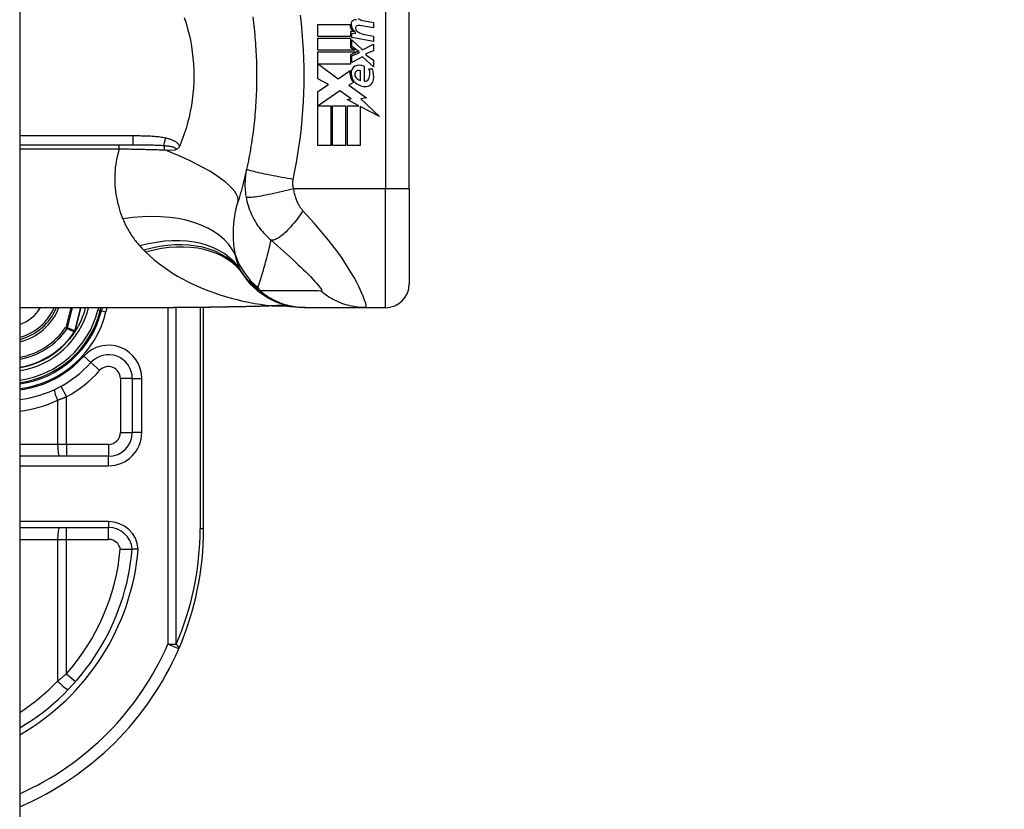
# Model space of a CAD drawing. Header units: inches. Extents: x 2 to 104, y 2 to 68.
# Tile 70 of 98: x 75.24 to 77.31, y 24.63 to 26.28. Entities that reach past the tile are written whole.
import ezdxf

# ---------------------------------------------------------------- set-up
doc = ezdxf.new("R2010")
doc.units = ezdxf.units.IN
doc.header["$LTSCALE"] = 6.250991
doc.header["$MEASUREMENT"] = 0
for name, color, linetype, lineweight in [('Dimensions(ANSI)', 7, 'Continuous', 25), ('Visible Edges(ANSI)', 7, 'Continuous', 25), ('Visible Tangent Edges(ANSI)', 7, 'Continuous', 25)]:
    doc.layers.add(name, color=color, linetype=linetype, lineweight=lineweight)
doc.styles.add('Dimension-ANSI', font='arialbd.ttf')
doc.dimstyles.new('INCH-ANSI', dxfattribs={"dimscale": 6.250991, "dimtxt": 0.12, "dimasz": 0.098425, "dimexe": 0.04, "dimexo": 0.04, "dimgap": 0.031496, "dimtad": 0, "dimtih": 1, "dimtoh": 1, "dimdec": 3, "dimrnd": 1e-08, "dimzin": 0, "dimdsep": 46, "dimtxsty": 'Dimension-ANSI', "dimcen": 0.09, "dimdle": 0.312, "dimclrd": 179, "dimclre": 179, "dimclrt": 7, "dimadec": 1, "dimazin": 0, "dimtfac": 1, "dimtdec": 3, "dimtofl": 0, "dimtmove": 0, "dimatfit": 3, "dimfxl": 1, "dimtolj": 1, "dimtzin": 4, "dimlwd": 25, "dimlwe": 25, "dimarcsym": 0})

# ---------------------------------------------------------------- blocks, each defined once
blk = doc.blocks.new('*D19')
at = {"layer": 'Defpoints', "color": 0, "linetype": 'Continuous', "transparency": 16777216}
for p in [(75.2405, 50.9806), (77.2894, 50.9806), (75.2405, 20.773)]:
    blk.add_point(p, dxfattribs=at)
at = {"layer": 'Dimensions(ANSI)', "color": 179, "linetype": 'Continuous', "lineweight": 25, "true_color": 0x262658, "transparency": 16777216}
blk.add_line((75.4905, 50.9806), (77.2894, 50.9806), dxfattribs=at)
at = {"layer": 'Dimensions(ANSI)', "color": 7, "linetype": 'Continuous', "lineweight": 25, "transparency": 16777216, "insert": (79.0533, 50.9806), "char_height": 0.75012, "attachment_point": 5, "style": 'Dimension-ANSI'}
blk.add_mtext('\\A1;23.803', dxfattribs=at)

msp = doc.modelspace()

# ---------------------------------------------------------------- linework, layer by layer
at = {"layer": 'Visible Edges(ANSI)'}
for p, q in [((75.2405, 50.7954), (75.2405, 20.9583)), ((76.0589, 25.9292), (76.0589, 26.4038)), ((75.8671, 26.274), (75.9344, 26.274)), ((75.8671, 26.2489), (75.8671, 26.274)), ((75.9841, 26.2672), (75.9549, 26.2723)), ((75.9651, 26.2817), (75.9841, 26.2784)), ((75.9841, 26.2784), (75.9841, 26.2672)), ((75.9355, 26.2593), (75.9355, 26.2489)), ((75.9407, 26.2589), (75.9355, 26.2593)), ((75.9379, 26.2563), (75.9461, 26.2556)), ((75.9379, 26.2467), (75.9379, 26.2563)), ((75.9461, 26.2556), (75.9461, 26.258)), ((75.9651, 26.253), (75.9841, 26.2497)), ((75.9841, 26.2497), (75.9841, 26.2385)), ((75.9355, 26.2489), (75.8671, 26.2489)), ((75.8671, 26.2454), (75.9355, 26.2454)), ((75.8671, 26.2202), (75.8671, 26.2454)), ((75.9355, 26.2454), (75.9355, 26.2266)), ((75.9841, 26.2385), (75.9379, 26.2467)), ((75.9379, 26.2418), (75.9604, 26.2212)), ((75.9379, 26.228), (75.9379, 26.2418)), ((75.9604, 26.2212), (75.9841, 26.2327)), ((75.9841, 26.2327), (75.9841, 26.219)), ((75.9443, 26.2202), (75.8671, 26.2202)), ((75.8671, 26.2167), (75.9505, 26.2167)), ((75.8671, 26.1601), (75.8671, 26.2167)), ((75.9355, 26.2266), (75.9443, 26.2202)), ((75.9505, 26.2167), (75.9355, 26.2103)), ((75.9355, 26.2103), (75.9355, 26.1913)), ((75.9535, 26.2167), (75.9379, 26.228)), ((75.9379, 26.2083), (75.9535, 26.2149)), ((75.9379, 26.1946), (75.9379, 26.2083)), ((75.9535, 26.2149), (75.9535, 26.2167)), ((75.9841, 26.219), (75.9676, 26.2126)), ((75.9676, 26.2126), (75.9676, 26.2106)), ((75.9676, 26.2106), (75.9841, 26.1992)), ((75.8682, 26.1913), (75.9096, 26.1603)), ((75.9355, 26.1913), (75.8682, 26.1913)), ((75.9605, 26.2063), (75.9379, 26.1946)), ((75.9841, 26.1855), (75.9605, 26.2063)), ((75.9841, 26.1992), (75.9841, 26.1855)), ((75.9096, 26.1603), (75.9349, 26.1778)), ((75.9565, 26.1568), (75.9565, 26.1771)), ((75.9641, 26.1865), (75.9641, 26.1555)), ((75.9742, 26.1809), (75.9818, 26.1809)), ((75.8892, 26.1483), (75.8671, 26.1601)), ((75.8671, 26.1334), (75.8892, 26.1483)), ((75.9417, 26.1525), (75.932, 26.1466)), ((75.932, 26.1466), (75.9692, 26.12)), ((75.8671, 26.0202), (75.8671, 26.1334)), ((75.9131, 26.135), (75.8676, 26.1037)), ((75.9368, 26.1183), (75.9131, 26.135)), ((75.9283, 26.1167), (75.9368, 26.1183)), ((75.9532, 26.1037), (75.9283, 26.1167)), ((75.9692, 26.12), (75.9572, 26.1184)), ((75.9572, 26.1184), (75.9963, 26.0813)), ((75.8676, 26.1037), (75.8943, 26.1037)), ((75.8943, 26.1037), (75.8943, 26.0202)), ((75.8978, 26.1037), (75.925, 26.1037)), ((75.8978, 26.0202), (75.8978, 26.1037)), ((75.925, 26.1037), (75.925, 26.0202)), ((75.9288, 26.1037), (75.9532, 26.1037)), ((75.9288, 26.0202), (75.9288, 26.1037)), ((75.956, 26.1023), (75.956, 26.0202)), ((75.9963, 26.0813), (75.956, 26.1023)), ((75.2405, 26.0216), (75.4783, 26.0216)), ((75.5775, 26.0216), (75.5765, 26.0194)), ((75.8943, 26.0202), (75.8671, 26.0202)), ((75.925, 26.0202), (75.8978, 26.0202)), ((75.956, 26.0202), (75.9288, 26.0202)), ((76.0589, 25.9292), (76.0589, 25.7293)), ((75.2405, 25.6794), (75.5653, 25.6794)), ((75.4094, 25.6726), (75.4111, 25.6794)), ((75.4137, 25.6794), (75.4121, 25.6729)), ((75.6269, 25.2147), (75.6269, 25.6798)), ((75.8371, 25.6794), (75.8402, 25.6794)), ((75.8402, 25.6794), (75.9676, 25.6794)), ((75.9676, 25.6794), (76.0089, 25.6794)), ((75.3571, 25.6295), (75.3563, 25.6285)), ((75.477, 25.5305), (75.477, 25.4171)), ((75.4271, 25.3671), (75.2405, 25.3671)), ((75.2405, 25.2172), (75.4273, 25.2172))]:
    msp.add_line(p, q, dxfattribs=at)
at = {"layer": 'Visible Edges(ANSI)', "flags": 128}
for points in [[(75.5862, 26.2887), (75.5899, 26.277), (75.5933, 26.2652), (75.5963, 26.2532), (75.599, 26.2411), (75.6012, 26.2288), (75.603, 26.2164), (75.6045, 26.204), (75.6055, 26.1915), (75.6061, 26.1789), (75.6063, 26.1664), (75.6061, 26.1538), (75.6055, 26.1412), (75.6044, 26.1287), (75.603, 26.1163), (75.6012, 26.104), (75.5989, 26.0918), (75.5963, 26.0797), (75.5933, 26.0678), (75.5899, 26.056), (75.5862, 26.0444), (75.582, 26.0329), (75.5775, 26.0216)], [(75.73, 26.2902), (75.7308, 26.2841), (75.7316, 26.278), (75.7323, 26.2719), (75.733, 26.2657), (75.7336, 26.2596), (75.7342, 26.2534), (75.7348, 26.2473), (75.7353, 26.2411), (75.7358, 26.235), (75.7362, 26.2288), (75.7366, 26.2226), (75.7369, 26.2165)], [(75.7369, 26.2165), (75.7371, 26.2123), (75.7373, 26.2082), (75.7375, 26.204), (75.7377, 26.1998), (75.7378, 26.1957), (75.7379, 26.1915), (75.738, 26.1873), (75.7381, 26.1832), (75.7382, 26.179), (75.7382, 26.1748), (75.7383, 26.1707), (75.7383, 26.1665), (75.7383, 26.1624), (75.7382, 26.1582), (75.7382, 26.154), (75.7381, 26.1499), (75.738, 26.1457), (75.7379, 26.1415), (75.7378, 26.1374), (75.7377, 26.1332), (75.7375, 26.129), (75.7373, 26.1249), (75.7371, 26.1207), (75.7369, 26.1166)], [(75.7369, 26.1166), (75.7366, 26.1104), (75.7362, 26.1042), (75.7358, 26.0981), (75.7353, 26.0919), (75.7348, 26.0858), (75.7342, 26.0796), (75.7336, 26.0735), (75.733, 26.0673), (75.7323, 26.0612), (75.7316, 26.0551), (75.7308, 26.0489), (75.73, 26.0428), (75.7292, 26.0367), (75.7283, 26.0306), (75.7274, 26.0245), (75.7264, 26.0184), (75.7254, 26.0124), (75.7244, 26.0063), (75.7233, 26.0002), (75.7221, 25.9942), (75.721, 25.9882), (75.7198, 25.9821), (75.7185, 25.9761), (75.7172, 25.9701)], [(75.5765, 26.0194), (75.5763, 26.0188), (75.576, 26.0182), (75.5757, 26.0176), (75.5753, 26.0171), (75.575, 26.0165), (75.5746, 26.016), (75.5743, 26.0155), (75.5739, 26.015), (75.5735, 26.0146), (75.573, 26.0141), (75.5726, 26.0137), (75.5721, 26.0133), (75.5717, 26.013), (75.5712, 26.0127), (75.5707, 26.0124), (75.5703, 26.0121), (75.5698, 26.0118), (75.5693, 26.0116), (75.5688, 26.0114), (75.5684, 26.0112), (75.5679, 26.011), (75.5674, 26.0108), (75.5669, 26.0107), (75.5664, 26.0105)], [(75.7172, 25.9701), (75.7166, 25.9671), (75.7159, 25.9642), (75.7152, 25.9612), (75.7145, 25.9582), (75.7138, 25.9553), (75.7131, 25.9523), (75.7124, 25.9494), (75.7117, 25.9464), (75.7109, 25.9435), (75.7102, 25.9406), (75.7094, 25.9377), (75.7087, 25.9348), (75.7079, 25.9319), (75.7071, 25.929), (75.7063, 25.9261), (75.7055, 25.9233), (75.7047, 25.9204), (75.7039, 25.9176), (75.7031, 25.9147), (75.7023, 25.9119), (75.7014, 25.9091), (75.7006, 25.9063), (75.6997, 25.9034), (75.6989, 25.9006)], [(75.8371, 25.6794), (75.8312, 25.6795), (75.8253, 25.6798), (75.8193, 25.6804), (75.8133, 25.6813), (75.8073, 25.6824), (75.8014, 25.6837), (75.7954, 25.6853), (75.7895, 25.6871), (75.7837, 25.6892), (75.7779, 25.6916), (75.7723, 25.6941), (75.7667, 25.6969), (75.7613, 25.7), (75.756, 25.7032), (75.7508, 25.7067), (75.7458, 25.7104), (75.741, 25.7143), (75.7363, 25.7183), (75.7319, 25.7225), (75.7277, 25.7269), (75.7236, 25.7314), (75.7198, 25.736), (75.7162, 25.7407), (75.7128, 25.7455)], [(75.7158, 25.6812), (75.6775, 25.6806), (75.6396, 25.68), (75.6021, 25.6796), (75.5653, 25.6794)], [(75.7768, 25.6829), (75.7466, 25.6819), (75.7158, 25.6812)], [(75.7768, 25.6829), (75.7961, 25.6829), (75.8153, 25.681)], [(75.3572, 25.6296), (75.3571, 25.6295), (75.3571, 25.6295), (75.357, 25.6295), (75.357, 25.6294), (75.3569, 25.6294), (75.3569, 25.6293), (75.3568, 25.6293), (75.3568, 25.6293), (75.3567, 25.6292), (75.3566, 25.6292), (75.3566, 25.6292), (75.3565, 25.6291), (75.3565, 25.6291), (75.3564, 25.6291), (75.3563, 25.629), (75.3563, 25.629), (75.3562, 25.629), (75.3562, 25.629), (75.3561, 25.6289), (75.3561, 25.6289), (75.356, 25.6289), (75.3559, 25.6288), (75.3559, 25.6288), (75.3558, 25.6288)], [(75.3573, 25.6298), (75.3573, 25.6298), (75.3573, 25.6298), (75.3573, 25.6298), (75.3573, 25.6298), (75.3573, 25.6298), (75.3573, 25.6297), (75.3573, 25.6297), (75.3573, 25.6297), (75.3573, 25.6297), (75.3573, 25.6297), (75.3573, 25.6297), (75.3573, 25.6297), (75.3572, 25.6297), (75.3572, 25.6297), (75.3572, 25.6297), (75.3572, 25.6296), (75.3572, 25.6296), (75.3572, 25.6296), (75.3572, 25.6296), (75.3572, 25.6296), (75.3572, 25.6296), (75.3572, 25.6296), (75.3572, 25.6296), (75.3572, 25.6296)], [(75.4519, 25.1715), (75.4535, 25.1716), (75.4552, 25.1716), (75.4568, 25.1717), (75.4584, 25.1717), (75.46, 25.1717), (75.4615, 25.1718), (75.463, 25.1718), (75.4644, 25.1718), (75.4658, 25.1719), (75.4672, 25.1719), (75.4684, 25.1719), (75.4696, 25.1719), (75.4708, 25.1719), (75.4718, 25.1719), (75.4728, 25.1719), (75.4736, 25.1719), (75.4744, 25.1719), (75.4751, 25.1719), (75.4757, 25.1719), (75.4762, 25.1719), (75.4765, 25.1719), (75.4768, 25.1719), (75.477, 25.1719), (75.477, 25.1719)], [(75.4896, 25.1719), (75.4887, 25.1719), (75.4879, 25.1719), (75.4871, 25.1719), (75.4863, 25.1719), (75.4855, 25.1719), (75.4848, 25.1719), (75.484, 25.1719), (75.4833, 25.172), (75.4826, 25.172), (75.4819, 25.172), (75.4813, 25.172), (75.4807, 25.172), (75.4801, 25.172), (75.4796, 25.172), (75.4791, 25.172), (75.4787, 25.172), (75.4783, 25.1719), (75.478, 25.1719), (75.4777, 25.1719), (75.4775, 25.1719), (75.4773, 25.1719), (75.4771, 25.1719), (75.4771, 25.1719), (75.477, 25.1719)]]:
    msp.add_lwpolyline(points, dxfattribs=at)
at = {"layer": 'Visible Edges(ANSI)'}
for centre, radius, start, end in [((75.9547, 26.2736), 0.0203, 178.7952, 226.5849), ((75.9453, 26.2752), 0.00857, 106.9928, 179.4776), ((75.957, 26.2751), 0.0203, 179.4776, 237.4114), ((75.9499, 26.2601), 0.0244, 93.6169, 106.9928), ((75.951, 26.267), 0.00508, 113.5571, 186.03), ((75.9531, 26.2621), 0.0104, 80, 113.5571), ((75.9714, 26.3206), 0.0393, 238.5584, 260.8257), ((75.9566, 26.2676), 0.0107, 186.03, 237.5992), ((75.9719, 26.2918), 0.0393, 237.5992, 260), ((75.9544, 26.1647), 0.0239, 66.1555, 113.8445), ((75.9621, 26.1716), 0.0279, 167.079, 223.1785), ((75.9621, 26.1716), 0.0253, 170.4085, 224.1684), ((75.95, 26.1747), 0.0129, 113.8445, 175.0802), ((75.9535, 26.1692), 0.00926, 141.1652, 199.3797), ((75.9526, 26.17), 0.00808, 61.4547, 141.1652), ((75.9503, 26.1709), 0.026, 334.6784, 22.5609), ((75.9328, 26.1656), 0.0514, 351.5605, 17.3343), ((75.9681, 26.1775), 0.0337, 224.1684, 266.5646), ((75.9582, 26.1709), 0.0142, 199.3797, 262.9975), ((75.9664, 26.1633), 0.00812, 253.5261, 334.6784), ((75.9671, 26.1605), 0.0167, 266.5646, 351.5605), ((75.8345, 25.8331), 0.1499, 211.3001, 213.5208), ((76.3378, 26.1665), 0.7536, 213.5208, 213.9621), ((76.0089, 25.7293), 0.05, 270, 0), ((75.2132, 25.7223), 0.1129, 283.9794, 337.6397), ((75.2132, 25.7223), 0.205, 277.6503, 346.0291), ((75.2132, 25.7223), 0.2024, 277.7468, 345.776), ((75.2132, 25.7223), 0.1713, 327.2981, 345.4721), ((75.2132, 25.7223), 0.1711, 279.1773, 326.7398), ((75.4271, 25.5305), 0.05, 0, 138.1031), ((75.2132, 25.7223), 0.2373, 276.5969, 318.1031), ((75.4271, 25.4171), 0.05, 270, 0), ((75.4273, 25.1673), 0.05, 5.3938, 90), ((74.9924, 25.2147), 0.6345, 336.5561, 0), ((74.9924, 25.2147), 0.4865, 300.6602, 354.9569), ((74.9924, 25.2147), 0.6345, 293.0167, 336.5561)]:
    msp.add_arc(centre, radius, start, end, dxfattribs=at)
at = {"layer": 'Visible Tangent Edges(ANSI)'}
for p, q in [((76.0089, 26.4038), (76.0089, 25.9292)), ((75.4783, 26.0401), (75.2405, 26.0401)), ((75.4498, 26.0131), (75.4498, 26.0216)), ((75.4783, 26.0401), (75.4783, 26.0216)), ((75.2405, 26.0131), (75.4498, 26.0131)), ((75.5452, 26.0109), (75.5664, 26.0105)), ((76.0089, 25.9292), (75.8159, 25.9292)), ((76.0589, 25.9292), (76.0089, 25.9292)), ((76.0089, 25.6794), (76.0089, 25.9292)), ((75.3476, 25.6794), (75.3371, 25.6379)), ((75.3409, 25.6369), (75.3516, 25.6794)), ((75.3686, 25.6794), (75.3561, 25.6302)), ((75.3563, 25.6301), (75.3688, 25.6794)), ((75.385, 25.6788), (75.3827, 25.6794)), ((75.385, 25.6788), (75.3852, 25.6794)), ((75.406, 25.6794), (75.4046, 25.6738)), ((75.4046, 25.6738), (75.4094, 25.6726)), ((75.4121, 25.6729), (75.4096, 25.6735)), ((75.4121, 25.6729), (75.4218, 25.6705)), ((75.4218, 25.6705), (75.424, 25.6794)), ((75.5516, 25.6794), (75.5516, 24.9722)), ((75.5693, 24.9722), (75.5693, 25.6794)), ((75.6196, 25.6797), (75.6196, 25.2147)), ((75.3409, 25.6369), (75.3371, 25.6379)), ((75.3371, 25.6379), (75.3403, 25.6357)), ((75.3555, 25.629), (75.3558, 25.6288)), ((75.3558, 25.6295), (75.356, 25.6294)), ((75.3558, 25.6288), (75.3563, 25.6285)), ((75.3561, 25.6302), (75.3563, 25.6301)), ((75.3899, 25.5639), (75.375, 25.5772)), ((75.3899, 25.5639), (75.4085, 25.5472)), ((75.477, 25.5305), (75.452, 25.5305)), ((75.452, 25.5305), (75.452, 25.4171)), ((75.477, 25.5305), (75.497, 25.5305)), ((75.497, 25.4171), (75.497, 25.5305)), ((75.3271, 25.5141), (75.3391, 25.4922)), ((75.3201, 25.485), (75.3201, 25.3921)), ((75.3391, 25.3921), (75.3391, 25.4922)), ((75.452, 25.4171), (75.477, 25.4171)), ((75.497, 25.4171), (75.477, 25.4171)), ((75.3201, 25.3921), (75.2405, 25.3921)), ((75.3391, 25.3921), (75.3201, 25.3921)), ((75.3391, 25.3921), (75.3391, 25.3671)), ((75.4271, 25.3921), (75.3391, 25.3921)), ((75.4271, 25.3921), (75.4271, 25.3671)), ((75.4271, 25.3471), (75.4271, 25.3671)), ((75.2405, 25.3471), (75.4271, 25.3471)), ((75.4273, 25.2297), (75.2405, 25.2297)), ((75.3391, 25.1922), (75.3391, 25.2172)), ((75.4273, 25.2297), (75.4273, 25.2172)), ((75.4273, 25.1922), (75.4273, 25.2172)), ((75.6269, 25.2147), (75.6196, 25.2147)), ((75.2405, 25.1922), (75.3201, 25.1922)), ((75.3201, 25.1922), (75.3391, 25.1922)), ((75.3201, 25.1922), (75.3201, 24.8946)), ((75.3391, 25.1922), (75.4273, 25.1922)), ((75.3391, 24.91), (75.3391, 25.1922)), ((75.5516, 24.9722), (75.5693, 24.9722)), ((75.5745, 24.9623), (75.5516, 24.9722)), ((75.3391, 24.91), (75.3578, 24.8935))]:
    msp.add_line(p, q, dxfattribs=at)
at = {"layer": 'Visible Tangent Edges(ANSI)', "flags": 128}
for points in [[(75.8151, 25.9487), (75.8186, 25.9666), (75.822, 25.9846), (75.8251, 26.0026), (75.8278, 26.0207), (75.8303, 26.0388), (75.8324, 26.057), (75.8342, 26.0752), (75.8356, 26.0934), (75.8367, 26.1117), (75.8375, 26.1299), (75.838, 26.1482), (75.8382, 26.1665), (75.838, 26.1848), (75.8375, 26.2031), (75.8367, 26.2214), (75.8356, 26.2396), (75.8342, 26.2579), (75.8324, 26.2761), (75.8303, 26.2942)], [(75.5469, 26.0356), (75.5441, 26.0362), (75.5413, 26.0367), (75.5384, 26.0372), (75.5356, 26.0376), (75.5328, 26.038), (75.5299, 26.0383), (75.527, 26.0386), (75.5242, 26.0388), (75.5213, 26.0391), (75.5184, 26.0392), (75.5156, 26.0394), (75.5127, 26.0396), (75.5099, 26.0397), (75.507, 26.0398), (75.5041, 26.0399), (75.5012, 26.0399), (75.4984, 26.04), (75.4955, 26.04), (75.4926, 26.0401), (75.4898, 26.0401), (75.4869, 26.0401), (75.484, 26.0401), (75.4812, 26.0401), (75.4783, 26.0401)], [(75.4783, 26.0216), (75.4811, 26.0216), (75.484, 26.0216), (75.4868, 26.0216), (75.4896, 26.0216), (75.4924, 26.0216), (75.4952, 26.0216), (75.498, 26.0216), (75.5007, 26.0216), (75.5035, 26.0215), (75.5062, 26.0215), (75.509, 26.0215), (75.5117, 26.0214), (75.5144, 26.0214), (75.5171, 26.0213), (75.5198, 26.0213), (75.5224, 26.0212), (75.5251, 26.0211), (75.5277, 26.021), (75.5303, 26.0209), (75.5329, 26.0208), (75.5354, 26.0207), (75.5379, 26.0205), (75.5405, 26.0204), (75.5429, 26.0202)], [(75.5765, 26.0194), (75.5758, 26.0206), (75.5749, 26.0217), (75.574, 26.0228), (75.573, 26.0239), (75.5719, 26.0249), (75.5708, 26.0258), (75.5696, 26.0267), (75.5684, 26.0275), (75.5672, 26.0282), (75.566, 26.0289), (75.5647, 26.0296), (75.5634, 26.0302), (75.5621, 26.0308), (75.5608, 26.0314), (75.5594, 26.032), (75.5581, 26.0325), (75.5567, 26.0329), (75.5553, 26.0334), (75.5539, 26.0338), (75.5525, 26.0342), (75.5511, 26.0346), (75.5497, 26.035), (75.5483, 26.0353), (75.5469, 26.0356)], [(75.4498, 26.0131), (75.4479, 26.0065), (75.4461, 25.9999), (75.4446, 25.9933), (75.4433, 25.9868), (75.4423, 25.9803), (75.4414, 25.9738), (75.4408, 25.9673), (75.4404, 25.9609), (75.4402, 25.9545), (75.4401, 25.9482), (75.4403, 25.9419), (75.4406, 25.9357), (75.4412, 25.9295), (75.4419, 25.9234), (75.4427, 25.9174), (75.4438, 25.9114), (75.445, 25.9054), (75.4463, 25.8995), (75.4478, 25.8937), (75.4494, 25.888), (75.4512, 25.8823), (75.4531, 25.8767), (75.4551, 25.8712), (75.4572, 25.8657)], [(75.4498, 26.0131), (75.4539, 26.013), (75.458, 26.013), (75.462, 26.0129), (75.4661, 26.0128), (75.4702, 26.0128), (75.4742, 26.0127), (75.4783, 26.0126), (75.4823, 26.0126), (75.4863, 26.0125), (75.4904, 26.0124), (75.4944, 26.0123), (75.4984, 26.0122), (75.5024, 26.0121), (75.5063, 26.012), (75.5103, 26.0119), (75.5142, 26.0118), (75.5182, 26.0117), (75.5221, 26.0116), (75.526, 26.0115), (75.5298, 26.0114), (75.5337, 26.0113), (75.5376, 26.0112), (75.5414, 26.0111), (75.5452, 26.0109)], [(75.5429, 26.0202), (75.5447, 26.0201), (75.5464, 26.0199), (75.5482, 26.0197), (75.5499, 26.0195), (75.5515, 26.0193), (75.5532, 26.0191), (75.5548, 26.0189), (75.5564, 26.0186), (75.5579, 26.0183), (75.5594, 26.018), (75.5608, 26.0177), (75.5622, 26.0173), (75.5635, 26.0169), (75.5646, 26.0165), (75.5657, 26.016), (75.5666, 26.0155), (75.5674, 26.0149), (75.568, 26.0143), (75.5683, 26.0137), (75.5684, 26.013), (75.5682, 26.0124), (75.5678, 26.0117), (75.5672, 26.0111), (75.5664, 26.0105)], [(75.7172, 25.9701), (75.7167, 25.9679), (75.7163, 25.9656), (75.7159, 25.9633), (75.7155, 25.9609), (75.7152, 25.9586), (75.7148, 25.9563), (75.7146, 25.9539), (75.7143, 25.9516), (75.7142, 25.9492), (75.714, 25.9469), (75.7139, 25.9445), (75.7138, 25.9421), (75.7137, 25.9397), (75.7137, 25.9373), (75.7138, 25.9349), (75.7138, 25.9324), (75.7139, 25.9299), (75.7141, 25.9273), (75.7143, 25.9247), (75.7146, 25.9221), (75.7149, 25.9196), (75.7152, 25.917), (75.7156, 25.9144), (75.716, 25.9118)], [(75.8151, 25.9487), (75.8092, 25.9497), (75.8032, 25.9508), (75.7971, 25.9519), (75.791, 25.953), (75.7849, 25.9542), (75.7788, 25.9553), (75.7728, 25.9565), (75.7669, 25.9577), (75.7612, 25.9588), (75.7557, 25.96), (75.7505, 25.9611), (75.7455, 25.9621), (75.7409, 25.9632), (75.7367, 25.9641), (75.7328, 25.9651), (75.7294, 25.9659), (75.7264, 25.9667), (75.7238, 25.9674), (75.7217, 25.9681), (75.72, 25.9686), (75.7187, 25.9691), (75.7178, 25.9695), (75.7173, 25.9699), (75.7172, 25.9701)], [(75.8159, 25.9292), (75.8157, 25.93), (75.8155, 25.9309), (75.8153, 25.9317), (75.8152, 25.9326), (75.815, 25.9334), (75.8149, 25.9343), (75.8148, 25.9351), (75.8147, 25.936), (75.8146, 25.9368), (75.8145, 25.9376), (75.8145, 25.9384), (75.8144, 25.9392), (75.8144, 25.94), (75.8144, 25.9408), (75.8144, 25.9416), (75.8144, 25.9424), (75.8145, 25.9432), (75.8145, 25.944), (75.8146, 25.9447), (75.8146, 25.9455), (75.8147, 25.9463), (75.8148, 25.9471), (75.815, 25.9479), (75.8151, 25.9487)], [(75.8159, 25.9292), (75.8102, 25.9277), (75.8044, 25.9262), (75.7985, 25.9248), (75.7925, 25.9234), (75.7866, 25.9219), (75.7806, 25.9206), (75.7747, 25.9193), (75.7689, 25.918), (75.7633, 25.9169), (75.7578, 25.9158), (75.7526, 25.9148), (75.7476, 25.9139), (75.743, 25.9131), (75.7386, 25.9124), (75.7346, 25.9118), (75.731, 25.9114), (75.7277, 25.9111), (75.7249, 25.9109), (75.7224, 25.9108), (75.7204, 25.9108), (75.7187, 25.9109), (75.7175, 25.9111), (75.7166, 25.9114), (75.716, 25.9118)], [(75.8355, 25.8829), (75.8344, 25.8842), (75.8333, 25.8855), (75.8322, 25.8869), (75.8312, 25.8883), (75.8302, 25.8898), (75.8292, 25.8913), (75.8283, 25.8928), (75.8273, 25.8944), (75.8264, 25.896), (75.8256, 25.8977), (75.8247, 25.8995), (75.8238, 25.9015), (75.8229, 25.9036), (75.822, 25.9058), (75.8212, 25.908), (75.8205, 25.9102), (75.8197, 25.9125), (75.8191, 25.9148), (75.8184, 25.9171), (75.8178, 25.9195), (75.8173, 25.9219), (75.8168, 25.9243), (75.8163, 25.9268), (75.8159, 25.9292)], [(75.6937, 25.7896), (75.693, 25.7938), (75.6923, 25.7982), (75.6917, 25.8025), (75.6912, 25.8069), (75.6907, 25.8114), (75.6903, 25.8159), (75.69, 25.8204), (75.6898, 25.825), (75.6896, 25.8296), (75.6895, 25.8342), (75.6895, 25.8389), (75.6896, 25.8435), (75.6898, 25.8483), (75.6901, 25.853), (75.6905, 25.8578), (75.691, 25.8625), (75.6916, 25.8673), (75.6923, 25.8721), (75.6931, 25.8769), (75.694, 25.8817), (75.695, 25.8865), (75.6962, 25.8912), (75.6975, 25.896), (75.6989, 25.9006)], [(75.716, 25.9118), (75.7169, 25.9073), (75.7179, 25.9028), (75.7191, 25.8983), (75.7204, 25.8939), (75.7218, 25.8894), (75.7233, 25.8851), (75.7251, 25.8807), (75.7269, 25.8764), (75.7289, 25.8722), (75.731, 25.868), (75.7332, 25.8638), (75.7357, 25.8596), (75.7381, 25.8557), (75.7404, 25.8522), (75.7428, 25.8489), (75.7453, 25.8456), (75.7478, 25.8424), (75.7505, 25.8392), (75.7532, 25.8361), (75.7561, 25.833), (75.7591, 25.83), (75.7621, 25.8271), (75.7653, 25.8242), (75.7686, 25.8213)], [(75.8355, 25.8829), (75.8325, 25.8785), (75.8294, 25.8741), (75.8263, 25.8697), (75.8231, 25.8654), (75.8198, 25.8612), (75.8165, 25.8571), (75.8132, 25.8531), (75.8099, 25.8493), (75.8066, 25.8457), (75.8034, 25.8422), (75.8001, 25.839), (75.797, 25.836), (75.7939, 25.8332), (75.7909, 25.8308), (75.788, 25.8285), (75.7853, 25.8266), (75.7827, 25.825), (75.7802, 25.8236), (75.7779, 25.8226), (75.7757, 25.8218), (75.7737, 25.8213), (75.7718, 25.8211), (75.7701, 25.8211), (75.7686, 25.8213)], [(75.9676, 25.6794), (75.9687, 25.6804), (75.9686, 25.6836), (75.9674, 25.6886), (75.9652, 25.6954), (75.9621, 25.7034), (75.9582, 25.7124), (75.9536, 25.7221), (75.9485, 25.7322), (75.943, 25.7424), (75.9371, 25.7527), (75.9308, 25.763), (75.9243, 25.7731), (75.9176, 25.7831), (75.9107, 25.7929), (75.9037, 25.8025), (75.8964, 25.8119), (75.8891, 25.8211), (75.8817, 25.8302), (75.8741, 25.8391), (75.8665, 25.8479), (75.8589, 25.8567), (75.8511, 25.8654), (75.8433, 25.8742), (75.8355, 25.8829)], [(75.4572, 25.8657), (75.4583, 25.8631), (75.4594, 25.8606), (75.4605, 25.858), (75.4617, 25.8555), (75.4629, 25.853), (75.4641, 25.8505), (75.4654, 25.848), (75.4668, 25.8455), (75.4681, 25.8431), (75.4695, 25.8407), (75.4709, 25.8383), (75.4724, 25.8359), (75.4739, 25.8335), (75.4754, 25.8312), (75.477, 25.8288), (75.4787, 25.8265), (75.4803, 25.8243), (75.482, 25.822), (75.4837, 25.8198), (75.4855, 25.8175), (75.4873, 25.8153), (75.4892, 25.8132), (75.4911, 25.811), (75.493, 25.8089)], [(75.741, 25.7216), (75.7424, 25.7256), (75.7437, 25.7296), (75.745, 25.7336), (75.7463, 25.7377), (75.7475, 25.7417), (75.7488, 25.7458), (75.75, 25.7499), (75.7512, 25.754), (75.7525, 25.7581), (75.7536, 25.7622), (75.7548, 25.7664), (75.756, 25.7705), (75.7571, 25.7747), (75.7582, 25.7789), (75.7594, 25.783), (75.7604, 25.7872), (75.7615, 25.7915), (75.7626, 25.7957), (75.7636, 25.7999), (75.7647, 25.8042), (75.7657, 25.8085), (75.7667, 25.8127), (75.7677, 25.817), (75.7686, 25.8213)], [(75.7686, 25.8213), (75.7754, 25.8154), (75.7821, 25.8095), (75.7886, 25.8036), (75.7949, 25.7979), (75.8012, 25.7922), (75.8073, 25.7866), (75.8133, 25.781), (75.8192, 25.7755), (75.825, 25.7701), (75.8305, 25.7648), (75.836, 25.7596), (75.8413, 25.7544), (75.8463, 25.7494), (75.8512, 25.7445), (75.8558, 25.7398), (75.8601, 25.7353), (75.864, 25.731), (75.8675, 25.7269), (75.8705, 25.7233), (75.8727, 25.7202), (75.8742, 25.7176), (75.8748, 25.7158), (75.8745, 25.7146), (75.8731, 25.7143)], [(75.493, 25.8089), (75.4933, 25.8085), (75.4937, 25.8081), (75.494, 25.8078), (75.4943, 25.8074), (75.4947, 25.8071), (75.495, 25.8067), (75.4954, 25.8063), (75.4957, 25.806), (75.4961, 25.8056), (75.4964, 25.8052), (75.4968, 25.8049), (75.4971, 25.8045), (75.4974, 25.8042), (75.4978, 25.8038), (75.4981, 25.8034), (75.4985, 25.8031), (75.4988, 25.8027), (75.4992, 25.8024), (75.4995, 25.802), (75.4999, 25.8017), (75.5002, 25.8013), (75.5006, 25.8009), (75.5009, 25.8006), (75.5013, 25.8002)], [(75.5013, 25.8002), (75.5015, 25.8001), (75.5017, 25.7999), (75.5018, 25.7997), (75.502, 25.7995), (75.5022, 25.7993), (75.5024, 25.7992), (75.5025, 25.799), (75.5027, 25.7988), (75.5029, 25.7986), (75.5031, 25.7985), (75.5033, 25.7983), (75.5034, 25.7981), (75.5036, 25.7979), (75.5038, 25.7978), (75.504, 25.7976), (75.5042, 25.7974), (75.5043, 25.7972), (75.5045, 25.797), (75.5047, 25.7969), (75.5049, 25.7967), (75.5051, 25.7965), (75.5052, 25.7963), (75.5054, 25.7962), (75.5056, 25.796)], [(75.5056, 25.796), (75.5142, 25.7879), (75.5231, 25.7801), (75.5324, 25.7726), (75.5419, 25.7655), (75.5517, 25.7586), (75.5618, 25.752), (75.5721, 25.7458), (75.5826, 25.7399), (75.5933, 25.7342), (75.6042, 25.7289), (75.6153, 25.7238), (75.6265, 25.719), (75.6379, 25.7145), (75.6495, 25.7103), (75.6612, 25.7063), (75.673, 25.7027), (75.6849, 25.6993), (75.697, 25.6962), (75.7091, 25.6933), (75.7212, 25.6907), (75.7335, 25.6884), (75.7457, 25.6864), (75.7581, 25.6846), (75.7704, 25.6831)], [(75.7065, 25.7553), (75.7057, 25.7565), (75.705, 25.7577), (75.7043, 25.759), (75.7037, 25.7602), (75.703, 25.7615), (75.7024, 25.7628), (75.7017, 25.7641), (75.7011, 25.7655), (75.7006, 25.7668), (75.7, 25.7682), (75.6994, 25.7696), (75.6989, 25.7711), (75.6984, 25.7725), (75.6979, 25.7739), (75.6974, 25.7754), (75.6969, 25.7769), (75.6965, 25.7784), (75.696, 25.78), (75.6956, 25.7815), (75.6952, 25.7831), (75.6948, 25.7847), (75.6944, 25.7863), (75.6941, 25.7879), (75.6937, 25.7896)], [(75.7096, 25.7504), (75.7107, 25.7486), (75.7119, 25.747), (75.7131, 25.7453), (75.7144, 25.7438), (75.7156, 25.7423), (75.7169, 25.7408), (75.7181, 25.7394), (75.7194, 25.738), (75.7207, 25.7367), (75.722, 25.7354), (75.7233, 25.7342), (75.7246, 25.733), (75.7259, 25.7318), (75.7273, 25.7307), (75.7286, 25.7297), (75.73, 25.7286), (75.7313, 25.7276), (75.7327, 25.7266), (75.7341, 25.7257), (75.7355, 25.7248), (75.7368, 25.724), (75.7382, 25.7231), (75.7396, 25.7223), (75.741, 25.7216)], [(75.7456, 25.7144), (75.7437, 25.7156), (75.7418, 25.7169), (75.74, 25.7181), (75.7383, 25.7194), (75.7366, 25.7207), (75.7349, 25.722), (75.7333, 25.7232), (75.7318, 25.7245), (75.7303, 25.7258), (75.7289, 25.7271), (75.7275, 25.7284), (75.7261, 25.7297), (75.7248, 25.731), (75.7235, 25.7323), (75.7223, 25.7336), (75.7211, 25.7349), (75.7199, 25.7362), (75.7188, 25.7375), (75.7177, 25.7389), (75.7167, 25.7402), (75.7156, 25.7415), (75.7147, 25.7429), (75.7137, 25.7442), (75.7128, 25.7455)], [(75.8402, 25.6794), (75.836, 25.6794), (75.8318, 25.6796), (75.8275, 25.6799), (75.8233, 25.6804), (75.8191, 25.6809), (75.8148, 25.6816), (75.8106, 25.6824), (75.8064, 25.6834), (75.8022, 25.6844), (75.7981, 25.6856), (75.7939, 25.687), (75.7898, 25.6884), (75.7858, 25.69), (75.7818, 25.6916), (75.7779, 25.6934), (75.774, 25.6954), (75.7702, 25.6974), (75.7664, 25.6995), (75.7627, 25.7017), (75.7591, 25.7041), (75.7556, 25.7065), (75.7522, 25.709), (75.7488, 25.7117), (75.7456, 25.7144)], [(75.8731, 25.7143), (75.8678, 25.7144), (75.8625, 25.7144), (75.8571, 25.7144), (75.8518, 25.7144), (75.8465, 25.7144), (75.8412, 25.7144), (75.8359, 25.7144), (75.8306, 25.7144), (75.8253, 25.7144), (75.82, 25.7144), (75.8146, 25.7144), (75.8093, 25.7144), (75.804, 25.7144), (75.7987, 25.7144), (75.7934, 25.7144), (75.7881, 25.7144), (75.7828, 25.7144), (75.7775, 25.7144), (75.7722, 25.7144), (75.7668, 25.7144), (75.7615, 25.7144), (75.7562, 25.7144), (75.7509, 25.7144), (75.7456, 25.7144)], [(75.9676, 25.6794), (75.9634, 25.6794), (75.9592, 25.6796), (75.955, 25.6799), (75.9507, 25.6804), (75.9465, 25.6809), (75.9423, 25.6816), (75.938, 25.6824), (75.9338, 25.6834), (75.9296, 25.6844), (75.9255, 25.6856), (75.9214, 25.6869), (75.9173, 25.6884), (75.9133, 25.6899), (75.9093, 25.6916), (75.9053, 25.6934), (75.9015, 25.6953), (75.8977, 25.6974), (75.8939, 25.6995), (75.8902, 25.7017), (75.8867, 25.7041), (75.8831, 25.7065), (75.8797, 25.709), (75.8764, 25.7116), (75.8731, 25.7143)], [(75.715, 25.6814), (75.7087, 25.6813), (75.7023, 25.6812), (75.6959, 25.6811), (75.6896, 25.681), (75.6832, 25.6809), (75.6769, 25.6808), (75.6706, 25.6807), (75.6643, 25.6805), (75.658, 25.6804), (75.6517, 25.6803), (75.6454, 25.6802), (75.6392, 25.6801), (75.6329, 25.68), (75.6267, 25.6799), (75.6205, 25.6798), (75.6143, 25.6797), (75.6081, 25.6797), (75.6019, 25.6796), (75.5958, 25.6795), (75.5896, 25.6795), (75.5835, 25.6794), (75.5774, 25.6794), (75.5714, 25.6794), (75.5653, 25.6794)], [(75.7704, 25.6831), (75.7681, 25.683), (75.7659, 25.6829), (75.7636, 25.6828), (75.7613, 25.6827), (75.7591, 25.6826), (75.7568, 25.6825), (75.7545, 25.6824), (75.7522, 25.6824), (75.7499, 25.6823), (75.7476, 25.6822), (75.7453, 25.6821), (75.743, 25.6821), (75.7407, 25.682), (75.7384, 25.6819), (75.7361, 25.6819), (75.7337, 25.6818), (75.7314, 25.6818), (75.7291, 25.6817), (75.7267, 25.6817), (75.7244, 25.6816), (75.7221, 25.6816), (75.7197, 25.6815), (75.7174, 25.6815), (75.715, 25.6814)], [(75.7158, 25.6812), (75.7158, 25.6812), (75.7157, 25.6812), (75.7157, 25.6812), (75.7157, 25.6812), (75.7156, 25.6812), (75.7156, 25.6812), (75.7156, 25.6812), (75.7155, 25.6813), (75.7155, 25.6813), (75.7155, 25.6813), (75.7154, 25.6813), (75.7154, 25.6813), (75.7154, 25.6813), (75.7153, 25.6813), (75.7153, 25.6813), (75.7153, 25.6813), (75.7153, 25.6813), (75.7152, 25.6813), (75.7152, 25.6814), (75.7152, 25.6814), (75.7151, 25.6814), (75.7151, 25.6814), (75.7151, 25.6814), (75.715, 25.6814)], [(75.7704, 25.6831), (75.7706, 25.6831), (75.7708, 25.6831), (75.7711, 25.6831), (75.7713, 25.6831), (75.7715, 25.6831), (75.7717, 25.6831), (75.7718, 25.683), (75.772, 25.683), (75.7722, 25.683), (75.7724, 25.683), (75.7726, 25.683), (75.7727, 25.683), (75.7729, 25.683), (75.773, 25.683), (75.7732, 25.683), (75.7733, 25.683), (75.7734, 25.683), (75.7736, 25.683), (75.7737, 25.683), (75.7738, 25.683), (75.7739, 25.683), (75.774, 25.683), (75.7741, 25.683), (75.7742, 25.683)], [(75.7742, 25.683), (75.7743, 25.683), (75.7744, 25.6829), (75.7745, 25.6829), (75.7746, 25.6829), (75.7747, 25.6829), (75.7748, 25.6829), (75.7749, 25.6829), (75.7751, 25.6829), (75.7752, 25.6829), (75.7753, 25.6829), (75.7754, 25.6829), (75.7755, 25.6829), (75.7756, 25.6829), (75.7757, 25.6829), (75.7758, 25.6829), (75.7759, 25.6829), (75.7761, 25.6829), (75.7762, 25.6829), (75.7763, 25.6829), (75.7764, 25.6829), (75.7765, 25.6829), (75.7766, 25.6829), (75.7767, 25.6829), (75.7768, 25.6829)], [(75.3403, 25.6357), (75.341, 25.6354), (75.3416, 25.6351), (75.3422, 25.6348), (75.3429, 25.6346), (75.3435, 25.6343), (75.3441, 25.634), (75.3447, 25.6337), (75.3454, 25.6334), (75.346, 25.6332), (75.3466, 25.6329), (75.3473, 25.6326), (75.3479, 25.6323), (75.3485, 25.6321), (75.3492, 25.6318), (75.3498, 25.6315), (75.3504, 25.6312), (75.3511, 25.6309), (75.3517, 25.6307), (75.3523, 25.6304), (75.353, 25.6301), (75.3536, 25.6298), (75.3542, 25.6296), (75.3549, 25.6293), (75.3555, 25.629)], [(75.3561, 25.6302), (75.3555, 25.6304), (75.3548, 25.6307), (75.3542, 25.631), (75.3536, 25.6313), (75.3529, 25.6316), (75.3523, 25.6318), (75.3517, 25.6321), (75.351, 25.6324), (75.3504, 25.6327), (75.3498, 25.633), (75.3491, 25.6332), (75.3485, 25.6335), (75.3479, 25.6338), (75.3472, 25.6341), (75.3466, 25.6344), (75.346, 25.6347), (75.3453, 25.6349), (75.3447, 25.6352), (75.3441, 25.6355), (75.3434, 25.6358), (75.3428, 25.6361), (75.3422, 25.6364), (75.3415, 25.6366), (75.3409, 25.6369)], [(75.3558, 25.6295), (75.3558, 25.6294), (75.3558, 25.6294), (75.3558, 25.6294), (75.3558, 25.6294), (75.3558, 25.6294), (75.3558, 25.6293), (75.3557, 25.6293), (75.3557, 25.6293), (75.3557, 25.6293), (75.3557, 25.6293), (75.3557, 25.6293), (75.3557, 25.6292), (75.3557, 25.6292), (75.3556, 25.6292), (75.3556, 25.6292), (75.3556, 25.6292), (75.3556, 25.6291), (75.3556, 25.6291), (75.3556, 25.6291), (75.3556, 25.6291), (75.3555, 25.6291), (75.3555, 25.629), (75.3555, 25.629), (75.3555, 25.629)], [(75.3561, 25.6302), (75.3561, 25.6301), (75.3561, 25.6301), (75.3561, 25.6301), (75.3561, 25.63), (75.3561, 25.63), (75.356, 25.63), (75.356, 25.63), (75.356, 25.6299), (75.356, 25.6299), (75.356, 25.6299), (75.356, 25.6298), (75.356, 25.6298), (75.356, 25.6298), (75.356, 25.6297), (75.356, 25.6297), (75.3559, 25.6297), (75.3559, 25.6297), (75.3559, 25.6296), (75.3559, 25.6296), (75.3559, 25.6296), (75.3559, 25.6295), (75.3559, 25.6295), (75.3559, 25.6295), (75.3558, 25.6295)], [(75.3558, 25.6295), (75.3558, 25.6294), (75.3558, 25.6294), (75.3558, 25.6294), (75.3558, 25.6293), (75.3558, 25.6293), (75.3558, 25.6293), (75.3558, 25.6293), (75.3558, 25.6292), (75.3558, 25.6292), (75.3558, 25.6292), (75.3558, 25.6291), (75.3558, 25.6291), (75.3558, 25.6291), (75.3558, 25.6291), (75.3558, 25.629), (75.3558, 25.629), (75.3558, 25.629), (75.3558, 25.629), (75.3558, 25.6289), (75.3558, 25.6289), (75.3558, 25.6289), (75.3558, 25.6288), (75.3558, 25.6288), (75.3558, 25.6288)], [(75.3558, 25.6288), (75.3558, 25.6288), (75.3558, 25.6288), (75.3559, 25.6289), (75.3559, 25.6289), (75.3559, 25.6289), (75.3559, 25.6289), (75.3559, 25.629), (75.3559, 25.629), (75.3559, 25.629), (75.3559, 25.629), (75.3559, 25.6291), (75.3559, 25.6291), (75.3559, 25.6291), (75.3559, 25.6291), (75.3559, 25.6292), (75.3559, 25.6292), (75.3559, 25.6292), (75.356, 25.6292), (75.356, 25.6293), (75.356, 25.6293), (75.356, 25.6293), (75.356, 25.6293), (75.356, 25.6293), (75.356, 25.6294)], [(75.356, 25.6294), (75.356, 25.6294), (75.356, 25.6294), (75.3561, 25.6295), (75.3561, 25.6295), (75.3561, 25.6295), (75.3561, 25.6295), (75.3561, 25.6296), (75.3561, 25.6296), (75.3561, 25.6296), (75.3561, 25.6297), (75.3562, 25.6297), (75.3562, 25.6297), (75.3562, 25.6298), (75.3562, 25.6298), (75.3562, 25.6298), (75.3562, 25.6299), (75.3562, 25.6299), (75.3562, 25.6299), (75.3562, 25.63), (75.3563, 25.63), (75.3563, 25.63), (75.3563, 25.6301), (75.3563, 25.6301), (75.3563, 25.6301)], [(75.3201, 25.485), (75.3209, 25.4853), (75.3217, 25.4855), (75.3225, 25.4858), (75.3233, 25.4861), (75.3241, 25.4864), (75.3249, 25.4867), (75.3257, 25.487), (75.3265, 25.4873), (75.3272, 25.4876), (75.328, 25.4879), (75.3288, 25.4882), (75.3296, 25.4885), (75.3304, 25.4888), (75.3312, 25.4891), (75.332, 25.4894), (75.3328, 25.4897), (75.3336, 25.49), (75.3344, 25.4903), (75.3352, 25.4906), (75.3359, 25.4909), (75.3367, 25.4912), (75.3375, 25.4916), (75.3383, 25.4919), (75.3391, 25.4922)], [(75.3391, 24.91), (75.3383, 24.9094), (75.3375, 24.9087), (75.3367, 24.9081), (75.336, 24.9074), (75.3352, 24.9068), (75.3344, 24.9061), (75.3336, 24.9054), (75.3328, 24.9048), (75.3321, 24.9041), (75.3313, 24.9035), (75.3305, 24.9028), (75.3297, 24.9022), (75.3289, 24.9016), (75.3281, 24.9009), (75.3273, 24.9003), (75.3265, 24.8996), (75.3257, 24.899), (75.3249, 24.8984), (75.3241, 24.8977), (75.3233, 24.8971), (75.3225, 24.8965), (75.3217, 24.8958), (75.3209, 24.8952), (75.3201, 24.8946)]]:
    msp.add_lwpolyline(points, dxfattribs=at)
at = {"layer": 'Visible Tangent Edges(ANSI)'}
for centre, radius, start, end in [((76.2117, 26.0133), 0.5537, 211.7957, 212.6757), ((75.2132, 25.7223), 0.0831, 289.1659, 328.8678), ((75.2132, 25.7223), 0.1085, 284.5694, 336.6625), ((75.2132, 25.7223), 0.1179, 283.3759, 338.6346), ((75.2132, 25.7223), 0.1773, 278.8534, 345.776), ((75.2132, 25.7223), 0.1974, 277.9441, 345.776), ((75.2132, 25.7223), 0.2149, 277.2927, 346.0291), ((75.2132, 25.7223), 0.1499, 280.4852, 325.7195), ((75.2132, 25.7223), 0.1539, 280.2152, 325.7195), ((75.2132, 25.7223), 0.1702, 279.2258, 326.7398), ((75.4271, 25.5305), 0.0699, 0, 138.1031), ((75.2132, 25.7223), 0.2173, 277.2066, 318.1031), ((75.2132, 25.7223), 0.2623, 298.671, 318.1031), ((75.4271, 25.5305), 0.025, 0, 138.1031), ((75.2085, 25.7223), 0.2623, 277.0086, 295.1856), ((75.4271, 25.4171), 0.0699, 270, 0), ((75.4271, 25.4171), 0.025, 270, 0), ((75.4273, 25.1673), 0.0625, 4.296, 90), ((75.01, 25.2147), 0.6096, 336.5561, 0), ((75.4273, 25.1673), 0.025, 9.8056, 90), ((74.9924, 25.2147), 0.499, 299.8137, 355.0813), ((74.9924, 25.2147), 0.4615, 318.6896, 354.628), ((74.9924, 25.2147), 0.6096, 294.0181, 336.5561), ((74.9876, 25.2147), 0.4615, 303.2176, 316.0814)]:
    msp.add_arc(centre, radius, start, end, dxfattribs=at)
for centre, major_axis, ratio, start_param, end_param in [((75.5469, 26.0423), (-0.0051, -0.0245), 0.056853, 0.451678, 1.304606), ((75.5409, 26.0091), (0, 0.0125), 0.343453, 4.857789, 5.800686), ((75.4603, 25.9747), (0.2386, -0.0741), 0.249251, 0, 1.285379), ((75.4572, 25.7115), (0.2413, 0.0645), 0.604241, 0.09545, 1.410679), ((75.493, 25.6255), (0.2135, 0.1298), 0.678602, 0, 1.179478), ((75.5013, 25.6124), (0.2083, 0.138), 0.689059, 0, 1.142601), ((75.5056, 25.606), (0.2072, 0.1396), 0.696909, 0, 1.131926), ((75.8356, 25.8365), (0.1422, -0.0475), 0.992002, 3.787137, 4.348938), ((75.7704, 25.4352), (0.0417, 0.2463), 0.802573, 0, 0.207855), ((75.7789, 25.4338), (0.0364, 0.2472), 0.91694, 0, 0.179726), ((75.3371, 25.6379), (0.00205, 0.00456), 0.779727, 4.57537, 4.849408), ((75.3248, 25.485), (-0.0106, 0.0226), 0.172316, 0, 1.48994), ((75.3248, 25.3921), (0, -0.025), 0.189796, 4.712389, 6.283185), ((75.3248, 25.1922), (0, 0.025), 0.189796, 0, 1.570796), ((75.5516, 24.9722), (0.0229, -0.0099), 0.369668, 0, 0.864875), ((75.3248, 24.8946), (0.018, -0.0173), 0.132897, 4.575244, 6.283185)]:
    msp.add_ellipse(centre, major_axis=major_axis, ratio=ratio, start_param=start_param, end_param=end_param, dxfattribs=at)

# ---------------------------------------------------------------- dimensions: what is measured, and where the dimension line sits
at = {"layer": 'Dimensions(ANSI)', "color": 179, "linetype": 'Continuous', "lineweight": 25, "true_color": 0x262658}
dim = msp.add_ordinate_dim(feature_location=(75.2405, 50.9806), offset=(2.0489, 0), dtype=0, origin=(75.2405, 20.773), dimstyle='INCH-ANSI', override={"dimgap": 0.031496, "dimtad": 0, "dimdec": 3, "dimlfac": 0.787979, "dimtol": 0, "dimlim": 0, "dimtp": 0, "dimtm": 0, "dimtdec": 3}, dxfattribs=at)
dim.commit()
dim.dimension.update_dxf_attribs({"geometry": '*D19', "text_midpoint": (79.0533, 50.9806)})

doc.saveas('drawing.dxf')
